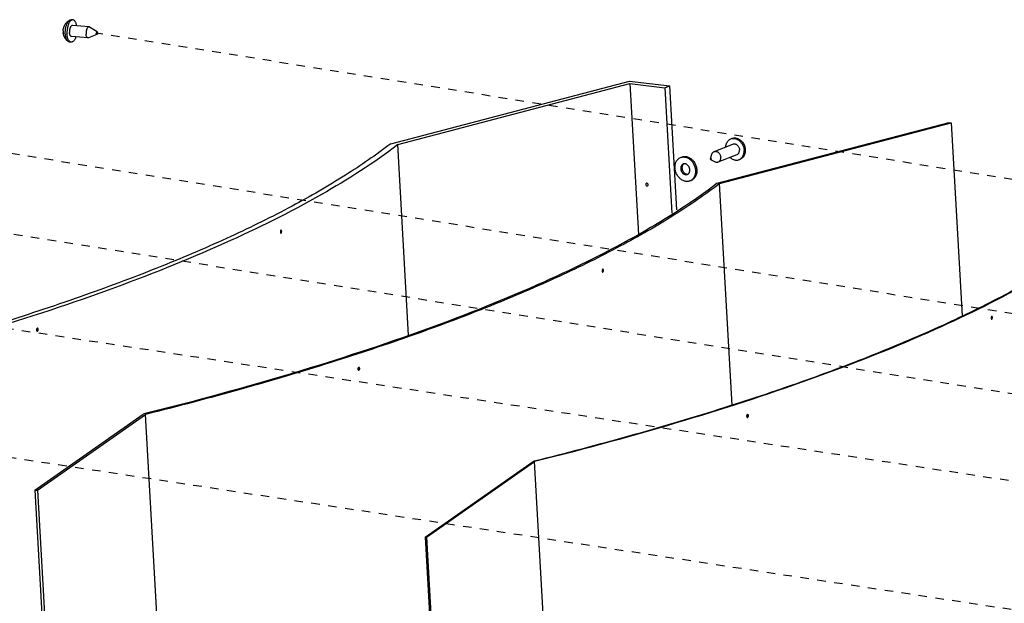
# Model space of a CAD drawing. Header units: inches. Extents: x -4 to 262, y 56 to 231.
# Tile 67 of 162: x 38 to 52, y 200 to 208. Entities that reach past the tile are written whole.
import ezdxf

# ---------------------------------------------------------------- set-up
doc = ezdxf.new("R2010")
doc.units = ezdxf.units.IN
doc.header["$LTSCALE"] = 1.2
doc.header["$MEASUREMENT"] = 0
doc.linetypes.add('DASHED', pattern=[0.2, 0.1, -0.1])
doc.layers.get('0').update_dxf_attribs({"linetype": 'CONTINUOUS'})
for name, color, linetype in [('02___PRT_ALL_AXES', 7, 'CONTINUOUS'), ('6_ALL_SURFS', 7, 'CONTINUOUS'), ('7_ALL_FEATURES', 7, 'CONTINUOUS')]:
    doc.layers.add(name, color=color, linetype=linetype)

msp = doc.modelspace()

# ---------------------------------------------------------------- linework, layer by layer
at = {"color": 4, "linetype": 'DASHED'}
for p, q in [((66.15491202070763, 203.7501898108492), (38.81722581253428, 208.1184167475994)), ((63.08532627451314, 202.3535591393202), (36.61918056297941, 206.5825245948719)), ((60.7579218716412, 201.5970036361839), (34.69418463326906, 205.7616691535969)), ((58.52446821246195, 200.7832713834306), (32.37674398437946, 204.7508635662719)), ((57.37625279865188, 199.1495515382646), (30.66303830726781, 203.2029498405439))]:
    msp.add_line(p, q, dxfattribs=at)
at = {"color": 7, "linetype": 'Continuous'}
for p, q in [((47.54458229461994, 206.0066952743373), (50.81000231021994, 206.8634440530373)), ((47.57820934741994, 206.0028071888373), (50.83542115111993, 206.8574023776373)), ((50.81000231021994, 206.8634440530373), (50.83542115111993, 206.8574023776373)), ((50.83542115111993, 206.8574023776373), (50.98947080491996, 204.1420803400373)), ((43.20392093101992, 203.8736451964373), (43.05200551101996, 206.5513486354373)), ((47.02938596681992, 206.3691263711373), (47.04755095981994, 206.3764264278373)), ((47.16151234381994, 206.0403515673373), (47.17967733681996, 206.0476516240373)), ((47.75484738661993, 202.8893359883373), (47.57820934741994, 206.0028071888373)), ((45.92656609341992, 204.7855316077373), (45.94446151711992, 204.7840949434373)), ((51.39973332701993, 204.1227301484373), (51.41701697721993, 204.1213425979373)), ((42.49080406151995, 203.4080045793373), (42.51504201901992, 203.4039062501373)), ((37.94464603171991, 201.6931788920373), (39.46839518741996, 202.7610775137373)), ((37.98138199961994, 201.6916852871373), (39.50130094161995, 202.7568995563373)), ((39.49811168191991, 202.7685043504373), (39.46839518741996, 202.7610775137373)), ((41.73633202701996, 163.3616201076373), (39.50130094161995, 202.7568995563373)), ((47.97031382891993, 202.7425414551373), (47.98491195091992, 202.7400730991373)), ((43.43665380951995, 201.0303204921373), (44.95657275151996, 202.0955347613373)), ((43.45502179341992, 201.0295736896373), (44.97302683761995, 202.0934466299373)), ((44.97148604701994, 202.0992622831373), (44.95657275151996, 202.0955347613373)), ((47.20805792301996, 162.6981671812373), (44.97302683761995, 202.0934466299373)), ((37.94464603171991, 201.6931788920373), (37.98138199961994, 201.6916852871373)), ((37.94464603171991, 201.6931788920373), (40.17967711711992, 162.2978994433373)), ((37.98138199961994, 201.6916852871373), (40.21641308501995, 162.2964058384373)), ((43.43665380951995, 201.0303204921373), (43.45502179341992, 201.0295736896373)), ((43.43665380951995, 201.0303204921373), (45.67168489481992, 161.6350410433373)), ((43.45502179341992, 201.0295736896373), (45.69005287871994, 161.6342942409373))]:
    msp.add_line(p, q, dxfattribs=at)
for points, start_tangent, end_tangent in [([(47.10517607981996, 206.0332894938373), (47.08452620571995, 206.0375260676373), (47.06409869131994, 206.0451666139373), (47.04430938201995, 206.0560555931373), (47.02556113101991, 206.0699713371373), (47.00823559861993, 206.0866305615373), (46.99268548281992, 206.1056941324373), (46.97922733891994, 206.1267739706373), (46.96813513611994, 206.1494409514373), (46.95963467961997, 206.1732336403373), (46.95389901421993, 206.1976676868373), (46.95104490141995, 206.2222456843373), (46.95113044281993, 206.2464672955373), (46.95415389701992, 206.2698394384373), (46.96005371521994, 206.2918863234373), (46.96870979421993, 206.3121591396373), (46.97994592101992, 206.3302451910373), (46.99353336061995, 206.3457762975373), (47.00919551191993, 206.3584362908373), (47.02661353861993, 206.3679674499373), (47.02938044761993, 206.3691239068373)], (-0.9927311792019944, 0.1203528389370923), (0.9278982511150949, 0.3728335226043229)), ([(47.02938044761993, 206.3691239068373), (47.04543286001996, 206.3741757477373), (47.06527036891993, 206.3769348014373), (47.08572223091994, 206.3761884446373)], (0.9278982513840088, 0.3728335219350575), (0.9927311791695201, -0.1203528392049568)), ([(47.06609181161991, 206.2778009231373), (47.05961542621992, 206.2746202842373), (47.05088359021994, 206.2681127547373), (47.04350585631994, 206.2596796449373), (47.03770639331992, 206.2495771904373), (47.03366141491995, 206.2381123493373), (47.03149382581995, 206.2256334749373), (47.03126948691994, 206.2125197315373), (47.03299521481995, 206.1991695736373), (47.03661857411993, 206.1859886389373), (47.04202947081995, 206.1733774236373), (47.04906349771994, 206.1617191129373), (47.05750692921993, 206.1513679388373), (47.06710321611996, 206.1426384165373), (47.07756078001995, 206.1357957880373), (47.08856187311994, 206.1310479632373), (47.09977223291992, 206.1285392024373)], (-0.9278416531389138, -0.3729743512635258), (0.992731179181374, -0.1203528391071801)), ([(47.04754544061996, 206.3764239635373), (47.06359785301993, 206.3814758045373), (47.08343536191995, 206.3842348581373), (47.10388722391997, 206.3834885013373)], (0.9278982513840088, 0.3728335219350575), (0.9927311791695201, -0.1203528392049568)), ([(47.07537208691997, 206.2804107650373), (47.06904858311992, 206.2754128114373), (47.06167084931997, 206.2669797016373), (47.05587138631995, 206.2568772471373), (47.05182640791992, 206.2454124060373), (47.04965881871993, 206.2329335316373), (47.04943447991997, 206.2198197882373), (47.05116020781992, 206.2064696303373), (47.05478356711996, 206.1932886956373), (47.06019446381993, 206.1806774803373), (47.06722849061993, 206.1690191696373), (47.07567192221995, 206.1586679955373), (47.08526820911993, 206.1499384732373), (47.09572577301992, 206.1430958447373), (47.10672686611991, 206.1383480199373), (47.11793722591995, 206.1358392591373)], (-0.831612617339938, -0.5553561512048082), (0.9927311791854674, -0.1203528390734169)), ([(47.07544672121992, 206.2805062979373), (47.06943605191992, 206.2790045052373), (47.06609181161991, 206.2778009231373)], (-0.9835270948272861, -0.1807607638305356), (-0.9278416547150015, -0.3729743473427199)), ([(47.09112607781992, 206.2809387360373), (47.08004707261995, 206.2811322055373), (47.07544672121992, 206.2805062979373)], (-0.9927311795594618, 0.1203528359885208), (-0.9835270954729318, -0.1807607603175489)), ([(47.08572223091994, 206.3761884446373), (47.10637210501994, 206.3719518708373), (47.12679961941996, 206.3643113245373), (47.14658892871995, 206.3534223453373), (47.16533717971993, 206.3395066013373), (47.18266271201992, 206.3228473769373), (47.19821282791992, 206.3037838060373), (47.21167097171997, 206.2827039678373), (47.22276317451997, 206.2600369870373), (47.23126363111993, 206.2362442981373), (47.23699929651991, 206.2118102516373), (47.23985340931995, 206.1872322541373), (47.23976786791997, 206.1630106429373), (47.23674441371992, 206.1396385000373), (47.23084459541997, 206.1175916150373), (47.22218851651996, 206.0973187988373), (47.21095238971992, 206.0792327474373), (47.19736495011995, 206.0637016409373), (47.18170279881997, 206.0510416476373), (47.16428477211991, 206.0415104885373), (47.16151786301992, 206.0403540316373)], (0.9927311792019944, -0.1203528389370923), (-0.9278982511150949, -0.3728335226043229)), ([(47.13369121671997, 206.1363672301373), (47.14001472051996, 206.1413651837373), (47.14739245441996, 206.1497982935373), (47.15319191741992, 206.1599007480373), (47.15723689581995, 206.1713655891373), (47.15940448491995, 206.1838444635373), (47.15962882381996, 206.1969582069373), (47.15790309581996, 206.2103083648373), (47.15427973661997, 206.2234892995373), (47.14886883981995, 206.2361005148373), (47.14183481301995, 206.2477588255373), (47.13339138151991, 206.2581099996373), (47.12379509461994, 206.2668395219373), (47.11333753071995, 206.2736821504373), (47.10233643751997, 206.2784299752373), (47.09112607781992, 206.2809387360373)], (0.831612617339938, 0.5553561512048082), (-0.9927311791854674, 0.1203528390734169)), ([(47.10388722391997, 206.3834885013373), (47.12453709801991, 206.3792519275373), (47.14496461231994, 206.3716113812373), (47.16475392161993, 206.3607224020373), (47.18350217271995, 206.3468066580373), (47.20082770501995, 206.3301474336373), (47.21637782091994, 206.3110838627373), (47.22983596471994, 206.2900040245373), (47.24092816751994, 206.2673370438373), (47.24942862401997, 206.2435443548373), (47.25516428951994, 206.2191103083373), (47.25801840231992, 206.1945323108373), (47.25793286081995, 206.1703106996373), (47.25490940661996, 206.1469385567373), (47.24900958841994, 206.1248916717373), (47.24035350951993, 206.1046188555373), (47.22911738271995, 206.0865328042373), (47.21552994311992, 206.0710016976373), (47.19986779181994, 206.0583417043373), (47.18244976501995, 206.0488105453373), (47.17968285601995, 206.0476540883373)], (0.9927311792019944, -0.1203528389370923), (-0.9278982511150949, -0.3728335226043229)), ([(47.09977223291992, 206.1285392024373), (47.11085123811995, 206.1283457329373), (47.12146225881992, 206.1304734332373), (47.12480649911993, 206.1316770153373)], (0.9927311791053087, -0.1203528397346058), (0.9278416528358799, 0.3729743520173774)), ([(47.11793722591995, 206.1358392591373), (47.12901623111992, 206.1356457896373), (47.13361658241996, 206.1362716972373)], (0.9927311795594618, -0.1203528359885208), (0.9835270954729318, 0.1807607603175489)), ([(47.12480649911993, 206.1316770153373), (47.13128288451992, 206.1348576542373), (47.13369121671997, 206.1363672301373)], (0.9278416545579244, 0.3729743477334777), (0.831612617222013, 0.5553561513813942)), ([(47.54458229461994, 206.0066952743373), (46.46853495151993, 205.3029948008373), (45.10432645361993, 204.6183023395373), (43.46746588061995, 203.9604889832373), (41.58156442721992, 203.3390434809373), (39.49811168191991, 202.7685043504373)], (-0.7937781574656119, -0.6082073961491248), (-0.9700909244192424, -0.2427418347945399)), ([(47.57820934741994, 206.0028071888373), (46.93978449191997, 205.5613396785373), (46.18646739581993, 205.1258671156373), (45.32200832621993, 204.6985574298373), (44.35071085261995, 204.2815379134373), (43.27741042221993, 203.8768846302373), (42.10745028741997, 203.4866120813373), (40.84665490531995, 203.1126631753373), (39.50130094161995, 202.7568995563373)], (-0.7941570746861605, -0.6077125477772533), (-0.9701895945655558, -0.242347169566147)), ([(47.16151786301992, 206.0403540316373), (47.14546545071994, 206.0353021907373), (47.12562794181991, 206.0325431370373), (47.10517607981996, 206.0332894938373)], (-0.9278982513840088, -0.3728335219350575), (-0.9927311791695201, 0.1203528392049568)), ([(53.03348115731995, 205.3414423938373), (52.39505630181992, 204.8999748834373), (51.64173920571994, 204.4645023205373), (50.77728013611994, 204.0371926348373), (49.80598266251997, 203.6201731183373), (48.73268223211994, 203.2155198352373), (47.56272209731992, 202.8252472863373), (46.30192671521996, 202.4512983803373), (44.97148604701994, 202.0992622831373)], (-0.7941570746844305, -0.6077125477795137), (-0.9701199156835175, -0.2426259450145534)), ([(53.05029209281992, 205.3394976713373), (51.97281638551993, 204.6358095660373), (50.60786484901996, 203.9511171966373), (48.97088496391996, 203.2932558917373), (47.08538249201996, 202.6716720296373), (44.97302683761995, 202.0934466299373)], (-0.7943458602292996, -0.6074657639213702), (-0.9701698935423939, -0.2424260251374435)), ([(45.92633755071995, 204.7844937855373), (45.92581391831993, 204.7810259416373), (45.92568515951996, 204.7745584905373)], (-0.1965955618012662, -0.9804846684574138), (0.05664238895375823, -0.998394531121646)), ([(45.92568515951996, 204.7745584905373), (45.92803528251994, 204.7644325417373), (45.92953485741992, 204.7620990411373)], (0.05664239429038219, -0.9983945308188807), (0.6296583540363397, -0.7768721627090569)), ([(45.93658731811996, 204.7989487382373), (45.93416853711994, 204.7984890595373), (45.93130634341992, 204.7961557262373), (45.92880090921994, 204.7920908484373), (45.92689772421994, 204.7868693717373), (45.92633755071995, 204.7844937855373)], (-0.9987131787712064, 0.0507147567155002), (-0.1965955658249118, -0.9804846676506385)), ([(45.92953485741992, 204.7620990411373), (45.93304879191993, 204.7597610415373), (45.93357135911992, 204.7597037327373)], (0.6296583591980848, -0.7768721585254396), (0.9987066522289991, -0.05084311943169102)), ([(45.93357135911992, 204.7597037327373), (45.93599165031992, 204.7601632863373), (45.93885274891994, 204.7624967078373), (45.94135481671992, 204.7665618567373), (45.94217363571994, 204.7684765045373)], (0.9987066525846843, -0.05084311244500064), (0.3610037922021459, 0.932564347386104)), ([(45.94061903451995, 204.7965536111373), (45.93711002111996, 204.7988914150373), (45.93658731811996, 204.7989487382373)], (-0.6290614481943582, 0.7773555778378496), (-0.9987131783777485, 0.05071476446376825)), ([(45.94446151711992, 204.7840949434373), (45.94211592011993, 204.7942205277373), (45.94061903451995, 204.7965536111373)], (-0.05664239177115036, 0.9983945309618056), (-0.6290614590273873, 0.7773555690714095)), ([(45.94217363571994, 204.7684765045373), (45.94325378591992, 204.7717836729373), (45.94433415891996, 204.7776273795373), (45.94446151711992, 204.7840949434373)], (0.3610037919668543, 0.9325643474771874), (-0.05664238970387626, 0.9983945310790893)), ([(51.39912907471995, 204.1228803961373), (51.39822591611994, 204.1117986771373)], (-0.2259011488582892, -0.9741502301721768), (0.05664239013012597, -0.9983945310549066)), ([(51.39822591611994, 204.1117986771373), (51.39955835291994, 204.1041031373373), (51.40209351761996, 204.0993530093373), (51.40216599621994, 204.0992679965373)], (0.05664239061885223, -0.9983945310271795), (0.652665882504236, -0.7576458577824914)), ([(51.40908159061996, 204.1361559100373), (51.40658062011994, 204.1356669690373), (51.40330691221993, 204.1326577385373), (51.40052509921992, 204.1274171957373), (51.39912907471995, 204.1228803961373)], (-0.9987581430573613, 0.04982139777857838), (-0.2259011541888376, -0.9741502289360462)), ([(51.40216599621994, 204.0992679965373), (51.40526867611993, 204.0971199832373), (51.40617334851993, 204.0969843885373)], (0.652665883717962, -0.7576458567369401), (0.9987508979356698, -0.04996642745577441)), ([(51.40617334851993, 204.0969843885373), (51.40867585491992, 204.0974732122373), (51.41194778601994, 204.1004825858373), (51.41467111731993, 204.1055855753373)], (0.9987508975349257, -0.04996643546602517), (0.3677468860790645, 0.9299259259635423)), ([(51.41308444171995, 204.1338726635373), (51.40998598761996, 204.1360203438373), (51.40908159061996, 204.1361559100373)], (-0.6521224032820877, 0.7581136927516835), (-0.9987581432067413, 0.04982139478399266)), ([(51.41701697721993, 204.1213425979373), (51.41568698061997, 204.1290379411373), (51.41315680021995, 204.1337876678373), (51.41308444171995, 204.1338726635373)], (-0.05664239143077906, 0.998394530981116), (-0.6521223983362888, 0.7581136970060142)), ([(51.41467111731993, 204.1055855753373), (51.41472526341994, 204.1057234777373), (51.41701697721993, 204.1213425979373)], (0.3677468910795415, 0.9299259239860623), (-0.05664239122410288, 0.9983945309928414)), ([(42.49076339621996, 203.4078527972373), (42.49045482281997, 203.4070841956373), (42.48865461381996, 203.3952925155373)], (-0.3871429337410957, -0.9220197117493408), (0.05664238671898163, -0.9983945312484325)), ([(42.48865461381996, 203.3952925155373), (42.49190877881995, 203.3847743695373), (42.49381042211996, 203.3826760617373)], (0.05664239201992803, -0.9983945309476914), (0.7470069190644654, -0.6648162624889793)), ([(42.50498521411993, 203.4190286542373), (42.50466974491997, 203.4190761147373), (42.50053186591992, 203.4185962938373), (42.49654134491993, 203.4162128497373), (42.49307776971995, 203.4121785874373), (42.49076339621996, 203.4078527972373)], (-0.9856156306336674, 0.1690024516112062), (-0.3871429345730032, -0.9220197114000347)), ([(42.49381042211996, 203.3826760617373), (42.49871999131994, 203.3801686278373)], (0.7470069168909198, -0.6648162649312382), (0.9855974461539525, -0.1691084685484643)), ([(42.49871999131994, 203.3801686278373), (42.49903737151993, 203.3801208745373), (42.50317617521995, 203.3806005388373), (42.50716553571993, 203.3829841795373), (42.51062617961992, 203.3870189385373), (42.51153263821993, 203.3884926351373)], (0.9855974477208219, -0.1691084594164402), (0.4954698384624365, 0.8686251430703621)), ([(42.50989225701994, 203.4165213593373), (42.50498521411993, 203.4190286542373)], (-0.7467718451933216, 0.665080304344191), (-0.9856156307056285, 0.1690024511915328)), ([(42.51504201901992, 203.4039062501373), (42.51179193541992, 203.4144237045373), (42.50989225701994, 203.4165213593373)], (-0.05664238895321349, 0.9983945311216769), (-0.7467718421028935, 0.6650803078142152)), ([(42.51153263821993, 203.3884926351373), (42.51324563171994, 203.3921139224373), (42.51504201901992, 203.4039062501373)], (0.4954698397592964, 0.8686251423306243), (-0.05664239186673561, 0.9983945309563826)), ([(47.96099023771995, 202.7448274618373), (47.95850388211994, 202.7314526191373)], (-0.4139767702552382, -0.9102874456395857), (0.05664238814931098, -0.9983945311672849)), ([(47.95850388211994, 202.7314526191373), (47.96365002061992, 202.7188225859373), (47.96374053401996, 202.7187425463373)], (0.05664238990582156, -0.9983945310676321), (0.7526275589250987, -0.658446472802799)), ([(47.96606429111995, 202.7520400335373), (47.96597713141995, 202.7519592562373), (47.96202606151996, 202.7468644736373), (47.96099023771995, 202.7448274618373)], (-0.7356470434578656, -0.677365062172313), (-0.4139767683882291, -0.9102874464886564)), ([(47.96279858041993, 202.7219808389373), (47.96285714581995, 202.7220352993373), (47.96680129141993, 202.7271296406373), (47.96785217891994, 202.7292046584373)], (0.733784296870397, 0.6793825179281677), (0.4118077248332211, 0.9112707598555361)), ([(47.96374053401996, 202.7187425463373), (47.96806611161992, 202.7164726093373), (47.96859666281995, 202.7163703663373)], (0.7526275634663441, -0.6584464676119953), (0.9873775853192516, -0.1583840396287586)), ([(47.97482765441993, 202.7551539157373), (47.97058229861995, 202.7548251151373), (47.96606429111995, 202.7520400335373)], (-0.9874078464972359, 0.1581952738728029), (-0.7356470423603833, -0.677365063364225)), ([(47.96785217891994, 202.7292046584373), (47.97031382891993, 202.7425414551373)], (0.411807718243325, 0.9112707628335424), (-0.05664239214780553, 0.9983945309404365)), ([(47.96859666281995, 202.7163703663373), (47.97284500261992, 202.7166986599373), (47.97744864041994, 202.7195647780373), (47.98131111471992, 202.7245110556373)], (0.9873775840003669, -0.1583840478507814), (0.4978383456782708, 0.8672698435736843)), ([(47.97968169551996, 202.7527820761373), (47.97535968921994, 202.7550514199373), (47.97482765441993, 202.7551539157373)], (-0.7524160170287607, 0.6586881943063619), (-0.9874078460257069, 0.1581952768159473)), ([(47.98491195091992, 202.7400730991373), (47.97977211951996, 202.7527020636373), (47.97968169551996, 202.7527820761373)], (-0.05664239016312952, 0.9983945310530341), (-0.7524160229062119, 0.6586881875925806)), ([(47.98131111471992, 202.7245110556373), (47.98139604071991, 202.7246601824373), (47.98491195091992, 202.7400730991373)], (0.497838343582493, 0.8672698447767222), (-0.05664239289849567, 0.9983945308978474))]:
    msp.add_spline(points, degree=3, dxfattribs=dict(at, start_tangent=start_tangent, end_tangent=end_tangent))
at = {"layer": '02___PRT_ALL_AXES', "color": 7, "linetype": 'Continuous'}
for p, q in [((38.48075931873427, 208.3046116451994), (38.45744928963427, 208.3065628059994)), ((38.70679415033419, 208.2066759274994), (38.47419136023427, 208.2261458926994)), ((38.82226224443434, 208.1379222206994), (38.71433161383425, 208.2041167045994)), ((38.69365823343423, 208.0497444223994), (38.46105544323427, 208.0692143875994)), ((38.81894947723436, 208.0983454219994), (38.70151626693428, 208.0510149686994)), ((38.45448748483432, 207.9907486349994), (38.43117745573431, 207.9926997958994)), ((47.50143460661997, 206.4527550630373), (47.76544007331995, 206.5588522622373)), ((47.73607865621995, 206.6319133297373), (47.75115826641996, 206.6379734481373)), ((47.44818574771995, 206.3527750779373), (47.47057478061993, 206.4182934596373)), ((47.56015744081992, 206.3066329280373), (47.82416290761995, 206.4127301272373)), ((47.45253151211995, 206.3419613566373), (47.51403242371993, 206.3101562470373)), ((47.85352432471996, 206.3396690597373), (47.86860393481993, 206.3457291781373))]:
    msp.add_line(p, q, dxfattribs=at)
for points, start_tangent, end_tangent in [([(38.48075976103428, 208.3046059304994), (38.47498433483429, 208.3045662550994), (38.46432690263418, 208.3017739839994), (38.45374310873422, 208.2955395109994), (38.4434693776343, 208.2860021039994), (38.43373520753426, 208.2733748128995), (38.4247580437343, 208.2579397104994), (38.41673842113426, 208.2400415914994), (38.40985548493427, 208.2200802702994), (38.40426298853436, 208.1985016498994), (38.40008585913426, 208.1757877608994), (38.39741740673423, 208.1524459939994), (38.39631724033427, 208.1289977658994), (38.39680993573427, 208.1059668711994)], (-0.9965430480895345, 0.08307799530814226), (0.05679379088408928, -0.9983859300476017)), ([(38.47418783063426, 208.2261440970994), (38.47317106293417, 208.2261980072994), (38.46660245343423, 208.2249816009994), (38.46006861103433, 208.2211327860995), (38.45379203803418, 208.2147826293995), (38.44798647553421, 208.2061473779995), (38.44284962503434, 208.1955210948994), (38.43855641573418, 208.1832656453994), (38.43525304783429, 208.1697983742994), (38.43305201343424, 208.1555778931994), (38.43202826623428, 208.1410884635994), (38.43221666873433, 208.1268235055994)], (-0.9962940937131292, 0.0860120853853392), (0.05679379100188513, -0.9983859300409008)), ([(38.5349040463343, 208.2211189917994), (38.53275225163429, 208.2321661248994), (38.52768731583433, 208.2509524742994), (38.52128065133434, 208.2674318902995), (38.51367537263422, 208.2812362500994), (38.50504136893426, 208.2920571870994), (38.49557150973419, 208.2996529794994), (38.48547733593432, 208.3038539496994), (38.48075976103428, 208.3046059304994)], (-0.1683537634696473, 0.9857266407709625), (-0.9965430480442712, 0.08307799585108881)), ([(38.70679396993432, 208.2066738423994), (38.70577385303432, 208.2067280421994), (38.69920524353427, 208.2055116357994), (38.69267140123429, 208.2016628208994), (38.68639482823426, 208.1953126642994), (38.68058926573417, 208.1866774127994), (38.67545241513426, 208.1760511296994), (38.67115920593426, 208.1637956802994), (38.66785583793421, 208.1503284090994), (38.6656548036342, 208.1361079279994), (38.66463105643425, 208.1216184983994), (38.66481945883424, 208.1073535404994)], (-0.996275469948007, 0.0862275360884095), (0.05679379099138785, -0.9983859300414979)), ([(38.71433285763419, 208.2041187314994), (38.71215354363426, 208.2052706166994), (38.70679396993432, 208.2066738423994)], (-0.8523180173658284, 0.5230238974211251), (-0.9962754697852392, 0.08622753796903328)), ([(38.45448704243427, 207.9907543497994), (38.44976946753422, 207.9915063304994), (38.43967529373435, 207.9957073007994), (38.43020543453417, 208.0033030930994), (38.42157143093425, 208.0141240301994), (38.41396615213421, 208.0279283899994), (38.40755948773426, 208.0444078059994), (38.40249455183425, 208.0631941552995), (38.39888448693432, 208.0838677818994), (38.39680993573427, 208.1059668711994)], (-0.9965430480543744, 0.08307799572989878), (-0.05679379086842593, 0.9983859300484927)), ([(38.46105897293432, 208.0692161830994), (38.45569605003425, 208.0706196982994), (38.44972253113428, 208.0747013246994), (38.44435860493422, 208.0812681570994), (38.43978693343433, 208.0900965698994), (38.43616319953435, 208.1008859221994), (38.43361080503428, 208.1132687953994), (38.43221666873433, 208.1268235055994)], (-0.9962940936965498, 0.0860120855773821), (-0.0567937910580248, 0.9983859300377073)), ([(38.52175906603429, 208.0640786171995), (38.51850838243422, 208.0553186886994), (38.51048875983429, 208.0374205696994), (38.50151159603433, 208.0219854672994), (38.49177742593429, 208.0093581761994), (38.48150369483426, 207.9998207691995), (38.47091990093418, 207.9935862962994), (38.4602624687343, 207.9907940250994), (38.45448704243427, 207.9907543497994)], (-0.3299109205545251, -0.9440120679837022), (-0.9965430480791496, 0.08307799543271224)), ([(38.69365841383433, 208.0497465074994), (38.68829884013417, 208.0511497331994), (38.6823253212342, 208.0552313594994), (38.67696139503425, 208.0617981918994), (38.67238972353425, 208.0706266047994), (38.66876598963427, 208.0814159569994), (38.6662135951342, 208.0937988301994), (38.66481945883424, 208.1073535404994)], (-0.9962754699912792, 0.08622753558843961), (-0.0567937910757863, 0.9983859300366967)), ([(38.82226209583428, 208.1379228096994), (38.82222828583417, 208.1379428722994), (38.81990963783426, 208.1385974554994), (38.8175028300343, 208.1378688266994), (38.81517188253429, 208.1358066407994), (38.81307564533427, 208.1325514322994), (38.81135697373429, 208.1283250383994), (38.81013299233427, 208.1234154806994), (38.80948711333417, 208.1181573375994), (38.80946335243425, 208.1129089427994)], (-0.8580087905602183, 0.5136350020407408), (0.0567937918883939, -0.9983859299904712)), ([(38.81895096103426, 208.0983495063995), (38.81732234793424, 208.0980033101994), (38.81500369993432, 208.0986578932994), (38.81293122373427, 208.1006510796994), (38.81124615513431, 208.1038470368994), (38.8100633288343, 208.1080279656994), (38.80946335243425, 208.1129089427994)], (-0.9275147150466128, -0.3737866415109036), (-0.05679379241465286, 0.9983859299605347)), ([(38.82776863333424, 208.1236918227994), (38.82774487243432, 208.1184434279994), (38.82709899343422, 208.1131852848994), (38.8258750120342, 208.1082757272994), (38.82415634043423, 208.1040493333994), (38.82206010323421, 208.1007941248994), (38.81972915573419, 208.0987319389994), (38.81895096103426, 208.0983495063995)], (0.05679378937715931, -0.9983859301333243), (-0.9275147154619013, -0.3737866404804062)), ([(38.82776863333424, 208.1236918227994), (38.82716865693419, 208.1285727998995), (38.82598583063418, 208.1327537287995), (38.82430076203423, 208.1359496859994), (38.82226209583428, 208.1379228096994)], (-0.05679378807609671, 0.9983859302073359), (-0.8580087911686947, 0.5136350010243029)), ([(38.70151648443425, 208.0510144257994), (38.70124714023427, 208.0509087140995), (38.69467853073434, 208.0496923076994), (38.69365841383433, 208.0497465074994)], (-0.9282196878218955, -0.3720325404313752), (-0.9962754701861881, 0.08622753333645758)), ([(47.66631656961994, 206.5191774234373), (47.66676969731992, 206.5262246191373), (47.67058961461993, 206.5499936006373), (47.67779770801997, 206.5720113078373), (47.68819735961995, 206.5916771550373), (47.70150489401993, 206.6084547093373), (47.71735731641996, 206.6218863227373), (47.73532221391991, 206.6316056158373), (47.73607561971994, 206.6319120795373)], (0.04355297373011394, 0.9990511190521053), (0.9278866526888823, 0.3728623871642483)), ([(47.73607561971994, 206.6319120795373), (47.75155267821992, 206.6366738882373)], (0.9278866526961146, 0.3728623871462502), (0.9768761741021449, 0.2138058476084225)), ([(47.75155267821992, 206.6366738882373), (47.75490955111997, 206.6373474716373), (47.77558503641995, 206.6389552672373), (47.79678469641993, 206.6363851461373), (47.81793025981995, 206.6297072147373), (47.83844493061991, 206.6191036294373), (47.85776912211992, 206.6048636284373), (47.87537572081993, 206.5873756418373), (47.89078446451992, 206.5671166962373), (47.90357504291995, 206.5446394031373), (47.91339856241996, 206.5205568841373), (47.91998706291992, 206.4955260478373), (47.92316082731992, 206.4702296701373)], (0.9768761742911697, 0.213805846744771), (0.05664239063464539, -0.9983945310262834)), ([(47.76544421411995, 206.5588538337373), (47.76624699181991, 206.5591681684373), (47.77804064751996, 206.5620447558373), (47.79047841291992, 206.5619909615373), (47.80308231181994, 206.5590088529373), (47.81536798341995, 206.5532130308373), (47.82686329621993, 206.5448262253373), (47.83712649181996, 206.5341707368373), (47.84576316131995, 206.5216560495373), (47.85244140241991, 206.5077630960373), (47.85690457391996, 206.4930257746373), (47.85898115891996, 206.4780104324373)], (0.9278434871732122, 0.3729697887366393), (0.05664239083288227, -0.9983945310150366)), ([(47.47057489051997, 206.4182934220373), (47.47503080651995, 206.4284977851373), (47.48235726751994, 206.4390771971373), (47.49154520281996, 206.4473745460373), (47.50143463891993, 206.4527549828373)], (0.3233905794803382, 0.9462655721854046), (0.9278090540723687, 0.3730554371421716)), ([(47.50143463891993, 206.4527549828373), (47.50224152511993, 206.4530709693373), (47.51403518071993, 206.4559475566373), (47.52647294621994, 206.4558937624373), (47.53907684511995, 206.4529116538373), (47.55136251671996, 206.4471158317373), (47.56285782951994, 206.4387290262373), (47.57312102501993, 206.4280735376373), (47.58175769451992, 206.4155588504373), (47.58843593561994, 206.4016658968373), (47.59289910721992, 206.3869285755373), (47.59497569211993, 206.3719132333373)], (0.9278090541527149, 0.3730554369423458), (0.05664239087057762, -0.9983945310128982)), ([(47.82415876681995, 206.4127285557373), (47.83405231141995, 206.4181106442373), (47.84324024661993, 206.4264079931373), (47.85056670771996, 206.4369874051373), (47.85575014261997, 206.4494423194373), (47.85859135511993, 206.4632941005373), (47.85898115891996, 206.4780104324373)], (0.9278434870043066, 0.3729697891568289), (-0.05664239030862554, 0.9983945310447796)), ([(47.86798401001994, 206.3469373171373), (47.87224566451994, 206.3496960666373), (47.88809808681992, 206.3631276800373), (47.90140562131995, 206.3799052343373), (47.91180527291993, 206.3995710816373), (47.91901336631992, 206.4215887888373), (47.92283328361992, 206.4453577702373), (47.92316082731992, 206.4702296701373)], (0.8531929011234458, 0.5215955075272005), (-0.05664239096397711, 0.9983945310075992)), ([(47.44778990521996, 206.3496932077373), (47.44802909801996, 206.3522524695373), (47.44818401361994, 206.3527703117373)], (-0.05664239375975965, 0.9983945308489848), (0.3223742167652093, 0.9466123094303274)), ([(47.44778990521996, 206.3496932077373), (47.44832481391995, 206.3470400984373), (47.44956930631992, 206.3446131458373), (47.45137327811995, 206.3427050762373), (47.45253199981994, 206.3419607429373)], (0.05664238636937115, -0.9983945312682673), (0.8882077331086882, -0.4594420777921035)), ([(47.44818401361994, 206.3527703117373), (47.44901354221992, 206.3544091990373), (47.45062449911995, 206.3559032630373), (47.45266766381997, 206.3565544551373), (47.45489660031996, 206.3562842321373), (47.45704246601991, 206.3551251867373), (47.45884643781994, 206.3532171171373), (47.46009093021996, 206.3507901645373), (47.46062583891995, 206.3481370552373)], (0.3223742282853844, 0.946612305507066), (0.05664238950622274, -0.9983945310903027)), ([(47.45253199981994, 206.3419607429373), (47.45351914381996, 206.3415460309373), (47.45574808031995, 206.3412758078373), (47.45779124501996, 206.3419270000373), (47.45940220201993, 206.3434210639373), (47.46038664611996, 206.3455777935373), (47.46062583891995, 206.3481370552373)], (0.8882077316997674, -0.4594420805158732), (-0.05664239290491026, 0.9983945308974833)), ([(47.51403244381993, 206.3101562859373), (47.52251520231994, 206.3064763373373), (47.53511910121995, 206.3034942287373), (47.54755686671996, 206.3034404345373), (47.55935052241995, 206.3063170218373), (47.56015740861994, 206.3066330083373)], (0.888244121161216, -0.4593717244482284), (0.9278090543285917, 0.3730554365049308)), ([(47.56015740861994, 206.3066330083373), (47.57004684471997, 206.3120134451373), (47.57923477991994, 206.3203107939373), (47.58656124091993, 206.3308902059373), (47.59174467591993, 206.3433451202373), (47.59458588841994, 206.3571969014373), (47.59497569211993, 206.3719132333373)], (0.9278090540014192, 0.3730554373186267), (-0.05664239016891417, 0.998394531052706)), ([(47.72516648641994, 206.3727633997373), (47.73183385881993, 206.3667187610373), (47.75115805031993, 206.3524787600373), (47.77167272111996, 206.3418751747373), (47.79281828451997, 206.3351972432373), (47.81401794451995, 206.3326271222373), (47.83469342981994, 206.3342349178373), (47.85352736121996, 206.3396703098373)], (0.7228724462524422, -0.690981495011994), (0.9278866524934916, 0.3728623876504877)), ([(47.85352736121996, 206.3396703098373), (47.85428076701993, 206.3399767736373), (47.86798401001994, 206.3469373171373)], (0.9278866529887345, 0.372862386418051), (0.8531929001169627, 0.521595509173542))]:
    msp.add_spline(points, degree=3, dxfattribs=dict(at, start_tangent=start_tangent, end_tangent=end_tangent))
at = {"layer": '6_ALL_SURFS', "color": 7, "linetype": 'Continuous'}
for points, start_tangent, end_tangent in [([(46.55003208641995, 206.0065559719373), (46.54520155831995, 206.0033205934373), (46.54126633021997, 205.9904199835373)], (-0.9294098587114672, -0.3690492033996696), (0.05664238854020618, -0.9983945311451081)), ([(46.54126633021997, 205.9904199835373), (46.54672999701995, 205.9763799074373), (46.55839201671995, 205.9694248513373), (46.56459040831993, 205.9703936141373)], (0.05664239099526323, -0.9983945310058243), (0.9294098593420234, 0.3690492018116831)), ([(46.56789249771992, 206.0005696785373), (46.55623047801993, 206.0075247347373), (46.55003208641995, 206.0065559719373)], (-0.6302947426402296, 0.7763559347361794), (-0.9294098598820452, -0.3690492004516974)), ([(46.56459040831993, 205.9703936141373), (46.56942093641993, 205.9736289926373), (46.57335616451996, 205.9865296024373)], (0.9294098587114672, 0.3690492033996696), (-0.05664238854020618, 0.9983945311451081)), ([(46.57335616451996, 205.9865296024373), (46.56789249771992, 206.0005696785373)], (-0.05664239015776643, 0.9983945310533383), (-0.6302947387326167, 0.7763559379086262)), ([(41.39952006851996, 205.3332945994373), (41.39869848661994, 205.3284689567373), (41.39857048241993, 205.3220018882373)], (-0.2337079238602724, -0.9723068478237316), (0.05664239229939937, -0.998394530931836)), ([(41.39857048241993, 205.3220018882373), (41.40091790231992, 205.3118745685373)], (0.05664239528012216, -0.9983945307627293), (0.4601715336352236, -0.8878300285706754)), ([(41.40945105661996, 205.3463826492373), (41.40703887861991, 205.3459248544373), (41.40418124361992, 205.3435938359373), (41.40167997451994, 205.3395310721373), (41.39978013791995, 205.3343112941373), (41.39952006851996, 205.3332945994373)], (-0.998711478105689, 0.05074823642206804), (-0.2337079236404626, -0.9723068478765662)), ([(41.40091790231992, 205.3118745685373), (41.40592418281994, 205.3071994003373), (41.40644884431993, 205.3071416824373)], (0.4601715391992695, -0.8878300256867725), (0.9987049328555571, -0.05087688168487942)), ([(41.40644884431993, 205.3071416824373), (41.40886252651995, 205.3075993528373), (41.41171906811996, 205.3099304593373), (41.41421697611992, 205.3139934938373), (41.41611260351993, 205.3192136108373), (41.41637358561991, 205.3202371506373)], (0.9987049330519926, -0.0508768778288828), (0.2328821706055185, 0.9725049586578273)), ([(41.41497453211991, 205.3416503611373), (41.40997585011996, 205.3463249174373), (41.40945105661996, 205.3463826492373)], (-0.4595781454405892, 0.8881373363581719), (-0.9987114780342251, 0.05074823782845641)), ([(41.41731743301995, 205.3315234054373), (41.41497453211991, 205.3416503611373)], (-0.05664238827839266, 0.9983945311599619), (-0.4595781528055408, 0.8881373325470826)), ([(41.41637358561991, 205.3202371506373), (41.41719082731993, 205.3250562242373), (41.41731743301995, 205.3315234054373)], (0.2328821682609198, 0.9725049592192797), (-0.0566423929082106, 0.9983945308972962)), ([(37.96871932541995, 203.9566865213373), (37.96692291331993, 203.9448960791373)], (-0.3574426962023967, -0.9339350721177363), (0.05664239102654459, -0.9983945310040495)), ([(37.96692291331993, 203.9448960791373), (37.97017299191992, 203.9343766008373)], (0.05664238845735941, -0.9983945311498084), (0.5895433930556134, -0.8077367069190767)), ([(37.98321997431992, 203.9686244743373), (37.98291134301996, 203.9686709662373), (37.97877986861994, 203.9681932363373), (37.97479569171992, 203.9658118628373), (37.97133779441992, 203.9617794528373), (37.96871932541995, 203.9566865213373)], (-0.985648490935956, 0.1688106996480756), (-0.3574426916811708, -0.9339350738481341)), ([(37.97017299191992, 203.9343766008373), (37.97698049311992, 203.9297664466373)], (0.5895433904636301, -0.8077367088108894), (0.9856301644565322, -0.1689176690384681)), ([(37.97698049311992, 203.9297664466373), (37.97729102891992, 203.9297196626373), (37.98142342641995, 203.9301972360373), (37.98540644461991, 203.9325788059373), (37.98886141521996, 203.9366117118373), (37.99147639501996, 203.9417052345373)], (0.9856301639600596, -0.1689176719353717), (0.3569313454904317, 0.934130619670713)), ([(37.99002298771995, 203.9640151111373), (37.98321997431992, 203.9686244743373)], (-0.5892509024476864, 0.807950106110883), (-0.9856484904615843, 0.1688107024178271)), ([(37.99326899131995, 203.9534963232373), (37.99002298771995, 203.9640151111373)], (-0.05664239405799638, 0.9983945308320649), (-0.5892509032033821, 0.8079501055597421)), ([(37.99147639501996, 203.9417052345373), (37.99326899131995, 203.9534963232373)], (0.3569313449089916, 0.9341306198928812), (-0.05664239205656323, 0.9983945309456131))]:
    msp.add_spline(points, degree=3, dxfattribs=dict(at, start_tangent=start_tangent, end_tangent=end_tangent))
at = {"layer": '7_ALL_FEATURES', "color": 7, "linetype": 'Continuous'}
for p, q in [((38.43570089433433, 208.3010312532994), (38.43716011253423, 208.3018576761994)), ((38.34544450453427, 208.1116772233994), (38.34467113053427, 208.1164469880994)), ((38.34499133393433, 208.1218814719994), (38.3462200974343, 208.1118078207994)), ((42.95108274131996, 206.5630019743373), (46.31091115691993, 207.4445207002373)), ((43.05200551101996, 206.5513486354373), (46.31742552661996, 207.4080974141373)), ((46.31091115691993, 207.4445207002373), (46.87379449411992, 207.3762800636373)), ((46.31742552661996, 207.4080974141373), (46.80567577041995, 207.3489048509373)), ((46.31742552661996, 207.4080974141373), (46.43773239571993, 205.2875350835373)), ((46.80567577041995, 207.3489048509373), (46.87379449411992, 207.3762800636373)), ((46.87379449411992, 207.3762800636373), (46.97271321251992, 205.6327112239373)), ((46.80567577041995, 207.3489048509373), (46.90553387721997, 205.5887780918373)), ((41.41731743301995, 205.3315234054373), (41.39945003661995, 205.3329578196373)), ((37.99326899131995, 203.9534963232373), (37.96906899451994, 203.9575882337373))]:
    msp.add_line(p, q, dxfattribs=at)
for points, start_tangent, end_tangent in [([(38.3428136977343, 208.1491013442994), (38.34346518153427, 208.1595011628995), (38.34557284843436, 208.1750451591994), (38.34895358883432, 208.1901033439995), (38.35364360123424, 208.2049214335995), (38.35986275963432, 208.2198679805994), (38.36793528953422, 208.2351191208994), (38.37741175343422, 208.2495133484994), (38.38800720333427, 208.2627045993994), (38.40097077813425, 208.2759467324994), (38.41422681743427, 208.2870429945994), (38.43175498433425, 208.2987975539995)], (0.03374358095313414, 0.9994305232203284), (0.8616241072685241, 0.5075469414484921)), ([(38.37349990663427, 208.1079180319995), (38.3729950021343, 208.1298890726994), (38.37394193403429, 208.1522620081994), (38.3763214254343, 208.1745813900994), (38.38008503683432, 208.1963928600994), (38.38515615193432, 208.2172523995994), (38.3914315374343, 208.2367353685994), (38.39878344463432, 208.2544451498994), (38.40706220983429, 208.2700212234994), (38.41609930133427, 208.2831465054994), (38.4257107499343, 208.2935538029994), (38.43570089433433, 208.3010312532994)], (-0.0567937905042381, 0.9983859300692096), (0.8616241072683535, 0.5075469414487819)), ([(38.43716012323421, 208.3018576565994), (38.44586636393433, 208.3054266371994), (38.45600021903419, 208.3066504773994), (38.45744919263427, 208.3065616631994)], (0.8785514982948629, 0.4776476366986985), (0.9964195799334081, -0.08454596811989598)), ([(38.34281371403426, 208.1491013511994), (38.34284117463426, 208.1476971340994), (38.34311893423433, 208.1458038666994), (38.34367321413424, 208.1439296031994), (38.34449760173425, 208.1420878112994)], (-0.03367222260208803, -0.9994329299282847), (0.4646394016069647, -0.8854999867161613)), ([(38.34449760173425, 208.1420878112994), (38.34441023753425, 208.1320585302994), (38.34499133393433, 208.1218814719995)], (-0.04195017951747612, -0.9991197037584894), (0.08944437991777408, -0.995991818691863)), ([(38.34467110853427, 208.1164469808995), (38.34462874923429, 208.1167577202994), (38.34452877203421, 208.1184355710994), (38.34464344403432, 208.1201197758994), (38.34497412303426, 208.1218213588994), (38.34498999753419, 208.1218825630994)], (-0.1468284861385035, 0.9891619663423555), (0.2531051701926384, 0.9674387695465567)), ([(38.3462200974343, 208.1118078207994), (38.34547715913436, 208.1134353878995), (38.34494505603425, 208.1150886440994), (38.34467110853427, 208.1164469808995)], (-0.4646394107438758, 0.8854999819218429), (-0.146828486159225, 0.9891619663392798)), ([(38.41195281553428, 208.0007124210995), (38.39464240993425, 208.0161801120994), (38.38021265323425, 208.0327480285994), (38.36747025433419, 208.0516721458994), (38.35744273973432, 208.0715122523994), (38.35030151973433, 208.0911597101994), (38.34581994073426, 208.1096129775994), (38.34544450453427, 208.1116772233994)], (-0.7869149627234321, 0.6170614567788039), (-0.173226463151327, 0.9848820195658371)), ([(38.4119524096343, 208.0007119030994), (38.40444929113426, 208.0078944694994), (38.39643609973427, 208.0189606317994), (38.38939755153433, 208.0326868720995), (38.38347693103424, 208.0487937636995), (38.37879476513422, 208.0669534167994), (38.37544636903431, 208.0867961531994), (38.37349990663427, 208.1079180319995)], (-0.7871423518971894, 0.6167713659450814), (-0.05679379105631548, 0.9983859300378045)), ([(38.43117755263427, 207.9927009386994), (38.42273058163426, 207.9945847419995), (38.41327400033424, 207.9997136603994), (38.4119524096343, 208.0007119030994)], (-0.9964195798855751, 0.0845459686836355), (-0.7871423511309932, 0.6167713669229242)), ([(42.95108274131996, 206.5630019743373), (42.31527785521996, 206.1215203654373), (41.56383983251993, 205.6860288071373), (40.70055535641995, 205.2587218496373), (39.72977473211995, 204.8417527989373), (38.65638996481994, 204.4372228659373), (37.48581010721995, 204.0471705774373), (36.22393400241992, 203.6735615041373), (34.96659251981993, 203.3406482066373)], (-0.7926305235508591, -0.6097022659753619), (-0.9699263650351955, -0.2433985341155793)), ([(43.05200551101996, 206.5513486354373), (41.97595816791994, 205.8476481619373), (40.61174967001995, 205.1629557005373), (38.97488909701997, 204.5051423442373), (37.08898764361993, 203.8836968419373), (34.97581840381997, 203.3057308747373)], (-0.7937781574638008, -0.6082073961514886), (-0.9702290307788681, -0.2421892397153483)), ([(47.75115865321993, 206.6379724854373), (47.76199290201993, 206.6416006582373), (47.78126156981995, 206.6448089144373), (47.80123494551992, 206.6442508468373)], (0.9279049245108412, 0.3728169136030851), (0.9927311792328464, -0.12035283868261)), ([(47.80123494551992, 206.6442508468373), (47.82142121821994, 206.6399401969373), (47.84132333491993, 206.6319831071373), (47.84998798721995, 206.6273011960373)], (0.9927311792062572, -0.1203528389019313), (0.8629893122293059, -0.5052221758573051)), ([(47.84998803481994, 206.6273012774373), (47.87183583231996, 206.6122562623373), (47.89187865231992, 206.5934919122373), (47.90876773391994, 206.5720311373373), (47.92205318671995, 206.5486506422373), (47.93162050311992, 206.5239001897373), (47.93740692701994, 206.4983843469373), (47.93944832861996, 206.4726117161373), (47.93781759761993, 206.4469900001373), (47.93256470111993, 206.4218227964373)], (0.8629917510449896, -0.5052180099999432), (-0.2733926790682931, -0.9619025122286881)), ([(47.84998798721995, 206.6273011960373), (47.86045123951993, 206.6205755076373), (47.87833393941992, 206.6059982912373), (47.89453110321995, 206.5886103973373), (47.90864390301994, 206.5688399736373), (47.92032483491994, 206.5471738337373), (47.92928627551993, 206.5241454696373), (47.93530756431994, 206.5003219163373), (47.93824043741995, 206.4762897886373)], (0.8629893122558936, -0.5052221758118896), (0.05664239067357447, -0.9983945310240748)), ([(47.93256465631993, 206.4218228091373), (47.92817537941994, 206.4087979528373), (47.91880806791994, 206.3896835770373), (47.90675861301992, 206.3730849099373), (47.89232371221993, 206.3594106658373), (47.87585880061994, 206.3489975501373), (47.86860354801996, 206.3457301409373)], (-0.2733838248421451, -0.9619050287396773), (-0.9279049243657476, -0.372816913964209)), ([(47.93824043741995, 206.4762897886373), (47.93801267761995, 206.4526408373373), (47.93462989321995, 206.4299573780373), (47.93256465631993, 206.4218228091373)], (0.05664239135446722, -0.9983945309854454), (-0.2733838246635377, -0.9619050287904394))]:
    msp.add_spline(points, degree=3, dxfattribs=dict(at, start_tangent=start_tangent, end_tangent=end_tangent))

doc.saveas('drawing.dxf')
